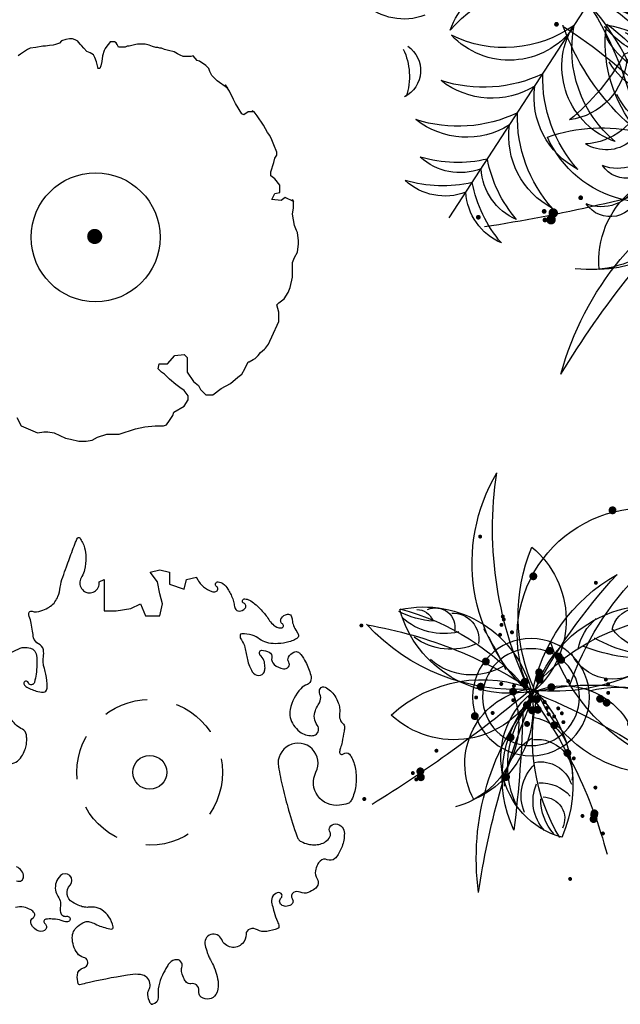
# Model space of a CAD drawing. Header units: inches. Extents: x 100794 to 106273, y 288 to 2276.
# Tile 26 of 149: x 102281 to 102322, y 742 to 808. Entities that reach past the tile are written whole.
import ezdxf

# ---------------------------------------------------------------- set-up
doc = ezdxf.new("R2010")
doc.units = ezdxf.units.IN
doc.header["$MEASUREMENT"] = 0
doc.linetypes.add('XX1', pattern=[5, 3, -2])
doc.layers.get('0').update_dxf_attribs({"linetype": 'CONTINUOUS'})

# ---------------------------------------------------------------- blocks, each defined once
blk = doc.blocks.new('TREE11')
for p in [(0, 32176), (-31687, 5587), (31687, 5587), (5587, -31687)]:
    blk.add_line(p, (0, 0))
for centre, radius, start, end in [((-5986, 23974), 7426, 36.28997, 99.62433), ((-12009, 15279), 16716, 44.07628, 73.37936), ((5986, 23974), 7426, 80.37567, 143.71003), ((12009, 15279), 16716, 106.62064, 135.92372), ((-5986, 20430), 7426, 36.28997, 99.62433), ((-12009, 11734), 16716, 44.07628, 73.37936), ((5986, 20430), 7426, 80.37567, 143.71003), ((12009, 11734), 16716, 106.62064, 135.92372), ((-9303, 13854), 10286, 25.24891, 95.39371), ((-14722, 7436), 17243, 31.37119, 75.03657), ((9303, 13854), 10286, 84.60629, 154.75109), ((14722, 7436), 17243, 104.96343, 148.62881), ((-13510, 20318), 3702, 139.742, 258.74753), ((-8498, 23246), 8049, 184.61802, 228.21064), ((21311, 13930), 7426, 80.37567, 143.71003), ((27334, 5235), 16716, 106.62064, 135.92372), ((-9303, 8001), 10286, 25.24891, 95.39371), ((-14722, 1583), 17243, 31.37119, 75.03657), ((9303, 8001), 10286, 84.60629, 154.75109), ((14722, 1583), 17243, 104.96343, 148.62881), ((-12028, 11567), 10286, 164.60629, 234.75109), ((-4766, 15790), 17243, 184.96343, 228.62881), ((-1239, 10306), 10027, 156.36542, 256.57406), ((4721, 13483), 15169, 176.81221, 238.33354), ((-4721, 13483), 15169, 301.66646, 3.18779), ((1239, 10306), 10027, 283.42594, 23.63458), ((4766, 15790), 17243, 311.37119, 355.03657), ((12028, 11567), 10286, 305.24891, 15.39371), ((-22510, 10047), 7426, 160.37567, 223.71003), ((-12900, 14469), 16716, 186.62064, 215.92372), ((-6264, 10551), 10286, 164.60629, 234.75109), ((998, 14773), 17243, 184.96343, 228.62881), ((-9935, 3010), 10027, 3.42594, 103.63458), ((-14098, -2308), 15169, 21.66646, 83.18779), ((9935, 3010), 10027, 76.36542, 176.57406), ((14098, -2308), 15169, 96.81221, 158.33354), ((-998, 14773), 17243, 311.37119, 355.03657), ((6264, 10551), 10286, 305.24891, 15.39371), ((12852, 14460), 16716, 324.07628, 353.37936), ((22461, 10039), 7426, 316.28997, 19.62433), ((-19080, 9443), 7426, 160.37567, 223.71003), ((-9471, 13864), 16716, 186.62064, 215.92372), ((9471, 13864), 16716, 324.07628, 353.37936), ((19080, 9443), 7426, 316.28997, 19.62433), ((-19500, -28167), 34258, 55.30485, 94.18492), ((-24589, -1743), 7426, 116.28997, 179.62433), ((-17071, -9184), 16716, 124.07628, 153.37936), ((-21159, -2347), 7426, 116.28997, 179.62433), ((-13641, -9789), 16716, 124.07628, 153.37936), ((13641, -9789), 16716, 26.62064, 55.92372), ((21159, -2347), 7426, 0.37567, 63.71003), ((-15259, -6756), 10286, 105.24891, 175.39371), ((-9879, -13207), 17243, 111.37119, 155.03657), ((9879, -13207), 17243, 24.96343, 68.62881), ((15259, -6756), 10286, 4.60629, 74.75109), ((-9495, -7773), 10286, 105.24891, 175.39371), ((-4115, -14224), 17243, 111.37119, 155.03657), ((-6194, -1206), 3622, 114.22575, 255.12788), ((-3314, -380), 5019, 150.43977, 228.66943), ((4115, -14224), 17243, 24.96343, 68.62881), ((9495, -7773), 10286, 4.60629, 74.75109), ((23625, -34973), 42205, 124.03969, 170.48985), ((14952, -31380), 34760, 115.47721, 156.6585), ((-4689, -9261), 10027, 83.42594, 183.63458), ((-175, -14284), 15169, 101.66646, 163.18779), ((175, -14284), 15169, 16.81221, 78.33354), ((4689, -9261), 10027, 356.36542, 96.57406), ((-9407, -4235), 5593, 144.98654, 244.40339), ((1960, 1095), 16088, 187.57587, 215.89417), ((-14284, -175), 15169, 286.81221, 348.33354), ((-9261, -4689), 10027, 266.36542, 6.57406), ((10306, -1239), 10027, 193.42594, 293.63458), ((13483, 4721), 15169, 211.66646, 273.18779), ((710, -7238), 8334, 161.44767, 239.36723), ((20431, -1591), 27180, 185.40074, 208.13904), ((-21979, -9123), 3702, 139.742, 258.74753), ((-16967, -6194), 8049, 184.61802, 228.21064), ((-14317, -10333), 3702, 139.742, 258.74753), ((-9304, -7404), 8049, 184.61802, 228.21064), ((-7336, -11550), 4927, 138.87442, 278.97626), ((-3055, -9184), 8041, 173.75364, 244.09705), ((27935, 5565), 16716, 234.07628, 263.37936), ((23514, -4045), 7426, 226.28997, 289.62433), ((-14224, -4115), 17243, 294.96343, 338.62881), ((14773, 998), 17243, 221.37119, 265.03657), ((-7773, -9495), 10286, 274.60629, 344.75109), ((10551, -6264), 10286, 215.24891, 285.39371), ((-9476, -12940), 5151, 185.18449, 268.65396), ((-11587, -15008), 3668, 167.05775, 302.85325), ((19560, -17475), 3702, 101.25247, 220.258), ((24573, -20404), 8049, 131.78936, 175.38198), ((-13207, -9879), 17243, 294.96343, 338.62881), ((15790, -4766), 17243, 221.37119, 265.03657), ((-6756, -15259), 10286, 274.60629, 344.75109), ((11567, -12028), 10286, 215.24891, 285.39371), ((-11587, -20251), 3668, 167.05775, 302.85325), ((-9476, -18183), 5151, 185.18449, 268.65396), ((-9789, -13641), 16716, 296.62064, 325.92372), ((13864, -9471), 16716, 234.07628, 263.37936), ((-2347, -21159), 7426, 270.37567, 333.71003), ((9443, -19080), 7426, 226.28997, 289.62433), ((-9180, -17095), 16716, 296.62064, 325.92372), ((14473, -12925), 16716, 234.07628, 263.37936), ((-1738, -24613), 7426, 270.37567, 333.71003), ((10052, -22534), 7426, 226.28997, 289.62433)]:
    blk.add_arc(centre, radius, start, end)
blk = doc.blocks.new('HUA6')
for points, const_width in [([(-120.7, 279.5, 1), (-118.2, 279.5, 1)], 2.5), ([(-71.3, 250.5, 1), (-66.3, 250.5, 1)], 5), ([(91.2, 192.6, 1), (93.7, 192.6, 1)], 2.5), ([(-118.9, 174.5, 1), (-116.4, 174.5, 1)], 2.5), ([(-62.8, 156.4, 1), (-60.3, 156.4, 1)], 2.5), ([(15.7, 152.8, 1), (20.7, 152.8, 1)], 5), ([(45.9, 93, 1), (48.4, 93, 1)], 2.5), ([(47.7, 96.6, 1), (50.2, 96.6, 1)], 2.5), ([(47.7, 85.8, 1), (50.2, 85.8, 1)], 2.5), ([(33.2, 78.5, 1), (35.7, 78.5, 1)], 2.5), ([(47.7, 73.1, 1), (50.2, 73.1, 1)], 2.5), ([(-18.7, 62.3, 1), (-13.7, 62.3, 1)], 5), ([(-35, 53.2, 1), (-30, 53.2, 1)], 5), ([(-31.4, 56.8, 1), (-26.4, 56.8, 1)], 5), ([(223.5, 58.6, 1), (226, 58.6, 1)], 2.5), ([(59.2, 36.9, 1), (64.2, 36.9, 1)], 5), ([(-97.2, 31.5, 1), (-94.7, 31.5, 1)], 2.5), ([(-93.6, 36.9, 1), (-91.1, 36.9, 1)], 2.5), ([(-11.5, 27.9, 1), (-6.5, 27.9, 1)], 5), ([(-9.7, 33.3, 1), (-4.7, 33.3, 1)], 5), ([(-99, 20.6, 1), (-96.5, 20.6, 1)], 2.5), ([(-46.5, 27.9, 1), (-44, 27.9, 1)], 2.5), ([(-27.8, 17, 1), (-22.8, 17, 1)], 5), ([(-11.5, 24.2, 1), (-6.5, 24.2, 1)], 5), ([(6.6, 18.8, 1), (11.6, 18.8, 1)], 5), ([(-217.9, 13.4, 1), (-216.7, 13.4, 1)], 1.25), ([(-100.2, 8, 1), (-95.2, 8, 1)], 5), ([(-91.2, 11.6, 1), (-86.2, 11.6, 1)], 5), ([(20.6, 11.6, 1), (23.1, 11.6, 1)], 2.5), ([(36.9, 11.6, 1), (39.4, 11.6, 1)], 2.5), ([(-11.5, -1.1, 1), (-6.5, -1.1, 1)], 5), ([(-3.6, 0.7, 1), (0.1, 0.7, 1)], 3.75), ([(19.3, 4.3, 1), (24.3, 4.3, 1)], 5), ([(61, 4.3, 1), (66, 4.3, 1)], 5), ([(-134.7, -13.8, 1), (-129.7, -13.8, 1)], 5), ([(-39.2, -8.3, 1), (-36.7, -8.3, 1)], 2.5), ([(-24.7, -10.1, 1), (-22.2, -10.1, 1)], 2.5), ([(-21.1, -2.9, 1), (-18.6, -2.9, 1)], 2.5), ([(-15.1, -13.8, 1), (-10.1, -13.8, 1)], 5), ([(-15.1, -13.8, 1), (-10.1, -13.8, 1)], 5), ([(-0.6, -10.1, 1), (4.4, -10.1, 1)], 5), ([(18.8, -6.5, 1), (21.3, -6.5, 1)], 2.5), ([(65.9, -10.1, 1), (68.4, -10.1, 1)], 2.5), ([(-44.7, -13.8, 1), (-42.2, -13.8, 1)], 2.5), ([(-35.6, -19.2, 1), (-33.1, -19.2, 1)], 2.5), ([(-28.3, -17.4, 1), (-25.8, -17.4, 1)], 2.5), ([(-7.9, -15.6, 1), (-2.9, -15.6, 1)], 5), ([(-145.5, -31.9, 1), (-140.5, -31.9, 1)], 5), ([(-48.3, -24.6, 1), (-45.8, -24.6, 1)], 2.5), ([(-38.7, -30.1, 1), (-33.7, -30.1, 1)], 5), ([(-3.6, -33.7, 1), (0.1, -33.7, 1)], 3.75), ([(42.3, -26.4, 1), (44.8, -26.4, 1)], 2.5), ([(62.8, -33.7, 1), (67.8, -33.7, 1)], 5), ([(13.9, -53.6, 1), (18.9, -53.6, 1)], 5), ([(-60.4, -62.6, 1), (-55.4, -62.6, 1)], 5), ([(-68.2, -68.1, 1), (-65.7, -68.1, 1)], 2.5), ([(105.7, -84.4, 1), (108.2, -84.4, 1)], 2.5), ([(-100.8, -100.7, 1), (-98.3, -100.7, 1)], 2.5), ([(12.1, -104.3, 1), (17.1, -104.3, 1)], 5), ([(120.8, -113.3, 1), (125.8, -113.3, 1)], 5), ([(131.1, -116.9, 1), (133.6, -116.9, 1)], 2.5), ([(119, -120.6, 1), (124, -120.6, 1)], 5), ([(125.6, -124.2, 1), (128.1, -124.2, 1)], 2.5), ([(-105.7, -133.2, 1), (-100.7, -133.2, 1)], 5), ([(-105.7, -135, 1), (-100.7, -135, 1)], 5), ([(-105.7, -140.5, 1), (-100.7, -140.5, 1)], 5), ([(-89.9, -138.7, 1), (-87.4, -138.7, 1)], 2.5), ([(-118.9, -156.8, 1), (-116.4, -156.8, 1)], 2.5), ([(187.2, -158.6, 1), (189.7, -158.6, 1)], 2.5), ([(-86.3, -220.1, 1), (-83.8, -220.1, 1)], 2.5)]:
    blk.add_lwpolyline(points, format="xyb", close=True, dxfattribs=dict(const_width=const_width))
for radius in [74.3, 61.5]:
    blk.add_circle((-1.7, 0.7), radius)
for centre, radius, start, end in [((-385.8, 274), 469.3, 324.7225, 0.2306), ((-123.7, 191.2), 223.7, 302.7151, 22.2379), ((-132.8, 99.3), 161.8, 327.4487, 82.0523), ((87.7, 86), 120.3, 121.174, 219.323), ((-192.1, 134.1), 224.4, 326.3466, 14.1504), ((-420.8, -47.2), 379.2, 10.5099, 36.4609), ((-649.9, -216.2), 683.3, 18.7109, 34.5097), ((-218.6, -0.2), 215.9, 0.8237, 52.3969), ((-163.2, -18.7), 160.3, 10.2088, 107.0149), ((-182.3, 95), 50.2, 30.3558, 68.4881), ((-135.1, 119.2), 20.5, 340.6879, 103.3333), ((9.2, 263.8), 254.4, 210.4954, 266.7283), ((-223.3, -124.8), 260, 34.4859, 86.2914), ((-124.7, 99.6), 33.8, 2.0853, 68.3942), ((-175.7, 179.6), 66.4, 250.7048, 301.7689), ((-161.2, 145.4), 57, 245.0427, 321.2515), ((-119.4, 66.7), 67.7, 2.5911, 41.4642), ((-147.6, 162.5), 83.2, 254.9615, 312.1579), ((128.8, -45.1), 140.3, 68.8622, 158.6177), ((131.4, 70.2), 24.8, 57.1847, 183.1214), ((-133.6, 251.9), 176.9, 259.8561, 290.9137), ((47.2, 144.7), 144.8, 248.7294, 335.9977), ((211.4, -220.8), 309.1, 95.9229, 131.6397), ((107.3, 58.9), 32.8, 78.8123, 181.263), ((155.7, 66), 23.4, 83.8762, 147.369), ((-232.8, 178.7), 241.1, 281.936, 334.1808), ((-109.6, 312.1), 243.5, 257.7652, 282.2348), ((560.6, -329.1), 636.6, 140.2769, 145.5929), ((131.3, 144.2), 81.1, 248.2886, 302.7134), ((144.9, 190.1), 112.8, 265.0243, 288.3844), ((-92.4, 96.6), 58.6, 214.4281, 324.5118), ((228.8, -487.8), 548.4, 91.1862, 115.9083), ((57.5, 261.2), 256.7, 257.6138, 308.5497), ((119.9, 124.1), 79.3, 237.4328, 297.4247), ((217.5, 60.4), 1, 0, 77.0994), ((-138.3, -144.1), 176.1, 68.4147, 116.6382), ((89, 95.1), 78.7, 229.6972, 302.6809), ((-118.3, -266.8), 297.2, 68.7182, 109.4654), ((-54.9, -73.2), 95.4, 56.2284, 180.1536), ((37.7, -155.2), 170.5, 38.8969, 104.6159), ((-26, -81.1), 95.9, 323.1546, 74.1159), ((212.2, -874.6), 907.9, 104.2156, 115.7942), ((-153.4, 94.8), 168.3, 271.0721, 329.7277), ((423.2, -420.8), 599.5, 134.4951, 156.5328), ((98.1, -126), 170.7, 127.3195, 194.7431), ((-79.2, -65), 105.1, 276.6848, 45.3778), ((-253.6, -14.8), 245, 320.6213, 3.5589), ((-105.9, -71.1), 122.1, 326.3707, 38.8258), ((-282.8, -163.7), 323.1, 343.6709, 32.5362), ((118.4, -32.2), 126.2, 162.3551, 237.5911), ((104.6, 47.8), 116.4, 199.0954, 304.4174), ((-137.3, -81.6), 158.5, 326.3576, 31.083), ((-2.8, 3), 1.13686837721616e-13, 289.445, 0), ((1297.5, 1155.4), 1730.6, 221.5819, 229.6747), ((116.1, -51.7), 108.7, 150.3149, 246.4075), ((-1004.8, -252), 1032.1, 359.8586, 14.0858), ((1676.9, -215.2), 1682.8, 173.1373, 178.4429), ((-9.7, -76.9), 52.4, 88.3435, 150.6391), ((-24.2, -95.1), 44.5, 74.9666, 180.7377), ((-56.1, -106), 71.8, 351.9352, 50.8964), ((-32.2, -118.9), 40.7, 70.839, 153.7852), ((-61.7, -116.8), 54.5, 328.3854, 38.1609), ((-37.5, -154.3), 49.9, 78.6888, 129.9341), ((-78.4, -121.2), 55.2, 308.9411, 14.6991), ((-39.5, -149.7), 27.7, 82.2079, 197.0166), ((-98.1, -116.2), 65.6, 309.6918, 352.3664)]:
    blk.add_arc(centre, radius, start, end)

msp = doc.modelspace()

# ---------------------------------------------------------------- linework, layer by layer
at = {"color": 7}
msp.add_lwpolyline([(102281.08806, 781.30505), (102281.36674, 780.7474), (102282.48144, 780.25946), (102282.89945, 780.32916), (102283.17813, 780.32916), (102283.59614, 780.25946), (102284.36249, 779.91093), (102284.71084, 779.84122), (102285.26819, 779.70181), (102285.75587, 779.70181), (102286.17388, 779.77151), (102286.52223, 779.98063), (102287.14925, 780.18975), (102287.98527, 780.18975), (102289.09997, 780.53829), (102289.72699, 780.6777), (102290.42368, 780.7474), (102290.98103, 780.7474), (102291.19003, 780.81711), (102291.39904, 781.09594), (102291.60804, 781.44447), (102291.67771, 781.65359), (102292.3744, 782.07182), (102292.65308, 782.49006), (102292.65308, 782.76889), (102292.3744, 783.11742), (102292.09573, 783.32654), (102291.81705, 783.53566), (102291.39904, 783.88419), (102291.05069, 784.23272), (102290.84169, 784.37214), (102290.63268, 784.58125), (102290.70235, 784.92979), (102290.91136, 784.92979), (102291.12036, 784.92979), (102291.2597, 784.92979), (102291.74738, 785.48744), (102292.3744, 785.55714), (102292.58341, 785.34802), (102292.58341, 785.1389), (102292.58341, 784.79037), (102292.58341, 784.37214), (102293.00142, 783.74478), (102293.34976, 783.46595), (102293.4891, 783.18713), (102293.83745, 782.83859), (102294.32513, 782.83859), (102294.88248, 783.25683), (102295.5095, 783.60536), (102295.99718, 784.0236), (102296.27585, 784.23272), (102296.48486, 784.58125), (102296.69386, 785.0692), (102296.76353, 785.0692), (102297.04221, 785.20861), (102297.18154, 785.27832), (102297.39055, 785.48744), (102297.52989, 785.69655), (102297.80856, 785.90567), (102297.87823, 785.97538), (102298.08724, 786.25421), (102298.15691, 786.46333), (102298.29624, 786.74215), (102298.78393, 787.78774), (102298.78393, 788.4151), (102298.64459, 788.90305), (102298.78393, 789.04246), (102299.13227, 789.32129), (102299.41095, 789.73952), (102299.55028, 790.08806), (102299.68962, 790.78512), (102299.68962, 791.76101), (102299.82896, 792.10954), (102300.03796, 792.45807), (102300.10763, 793.01572), (102300.10763, 793.22484), (102300.03796, 793.78249), (102299.9683, 793.92191), (102299.82896, 794.27044), (102299.68962, 795.03721), (102299.75929, 795.45544), (102299.75929, 795.59486), (102299.75929, 795.87368), (102299.68962, 796.0131), (102299.75929, 795.87368), (102299.20194, 796.15251), (102298.92326, 795.94339), (102298.29624, 796.0131), (102298.50525, 796.43133), (102298.85359, 796.50104), (102298.85359, 796.77987), (102298.85359, 796.98898), (102298.50525, 797.40722), (102298.22658, 797.61634), (102298.22658, 797.89517), (102298.43558, 798.52252), (102298.50525, 798.80135), (102298.64459, 799.01047), (102298.64459, 799.21959), (102298.43558, 799.70753), (102298.29624, 800.05607), (102298.15691, 800.33489), (102298.01757, 800.54401), (102297.7389, 801.03195), (102297.32088, 801.65931), (102297.11188, 801.93814), (102296.97254, 802.00784), (102297.11188, 801.93814), (102296.69386, 801.93814), (102296.41519, 801.72902), (102296.27585, 801.79872), (102295.85784, 802.49579), (102295.7185, 802.77461), (102295.43983, 803.33226), (102295.30049, 803.54138), (102295.16115, 803.7505), (102295.30049, 803.54138), (102294.6038, 804.02933), (102294.25546, 804.37786), (102294.11612, 804.65668), (102294.04645, 804.8658), (102293.83745, 805.07492), (102293.41943, 805.35375), (102293.25641, 805.40198), (102292.98059, 805.70811), (102292.83543, 805.66119), (102292.51159, 805.66119), (102292.31729, 805.66119), (102292.12299, 805.75839), (102291.92869, 805.85559), (102291.70201, 805.9852), (102291.31341, 806.0824), (102291.05434, 806.1472), (102290.86004, 806.2444), (102290.73051, 806.2444), (102290.60097, 806.2768), (102290.47144, 806.2768), (102290.24476, 806.34161), (102290.01807, 806.43881), (102289.759, 806.50361), (102289.49994, 806.50361), (102289.3704, 806.50361), (102289.24087, 806.50361), (102289.11133, 806.47121), (102288.85227, 806.40641), (102288.65797, 806.37401), (102288.52844, 806.37401), (102288.3989, 806.30921), (102288.2046, 806.30921), (102288.10745, 806.30921), (102287.94553, 806.30921), (102287.84838, 806.47121), (102287.78362, 806.60081), (102287.68647, 806.66562), (102287.58932, 806.66562), (102287.45978, 806.66562), (102287.39502, 806.66562), (102287.33025, 806.60081), (102287.16833, 806.37401), (102287.0388, 806.212), (102286.97403, 806.0824), (102286.87688, 805.72599), (102286.81212, 805.33718), (102286.74735, 805.04557), (102286.68258, 804.85117), (102286.58543, 804.85117), (102286.52066, 804.91597), (102286.58543, 804.85117), (102286.4559, 805.30478), (102286.35875, 805.59639), (102286.2616, 805.79079), (102286.03491, 805.9204), (102285.80823, 806.0176), (102285.61393, 806.2444), (102285.45201, 806.40641), (102285.38725, 806.47121), (102285.25771, 806.63321), (102285.19295, 806.69802), (102285.03103, 806.79522), (102284.83673, 806.86002), (102284.64243, 806.86002), (102284.38336, 806.82762), (102284.09191, 806.73042), (102283.96238, 806.56841), (102283.70331, 806.47121), (102283.54139, 806.43881), (102283.28233, 806.40641), (102283.02326, 806.37401), (102282.82896, 806.37401), (102282.37559, 806.2768), (102281.98699, 806.2444), (102281.79269, 806.1472), (102281.53362, 805.9528), (102281.33932, 805.82319), (102281.17741, 805.72599)], dxfattribs=at)
msp.add_lwpolyline([(102290.7549, 793.46904, -1), (102282.05172, 793.46904, -1)], format="xyb", close=True, dxfattribs=at)
at = {"color": 7, "const_width": 0.51066}
msp.add_lwpolyline([(102286.34204, 793.77964, 1), (102286.34204, 793.26898, 1)], format="xyb", close=True, dxfattribs=at)
at = {"color": 7}
for points in [[(102280.74234, 765.4572, -0.03468537), (102281.3162, 765.73413, -0.08854497), (102281.56226, 765.78495, -0.06806504), (102282.00227, 765.73684, -0.12429465), (102282.21819, 765.62107, -0.18496644), (102282.40953, 765.2402, -0.06081423), (102282.38217, 763.98235, -0.02548232), (102282.27285, 763.42643, -0.12913774), (102282.21819, 763.32686, -0.56241014), (102281.86371, 763.40341, 0.91862121), (102281.56226, 763.32686, 0.22014709), (102281.68079, 763.15259, 0.05767496), (102282.38217, 762.83524, 0.07757518), (102282.87491, 762.75833, 0.22382934), (102283.03811, 762.83524, 0.17423074), (102283.1332, 763.09985, 0.05372164), (102283.03811, 763.98235, 0.01750885), (102282.94377, 764.35228, -0.02274683), (102282.87413, 764.63784, -0.09922573), (102282.87617, 765.13942, 0.1034197), (102282.87413, 765.62107, 0.23552672), (102282.5484, 766.02971, -0.23331657), (102282.21819, 766.44044, -0.02394338), (102282.14333, 766.87433, 0.01893921), (102282.05421, 767.42367, 0.03821726), (102281.92654, 767.87596, -0.08754941), (102281.89022, 768.07917, -0.5216585), (102282.10754, 768.23149, 0.18686322), (102282.71014, 768.24304, 0.01868756), (102283.17782, 768.45527, 0.04351985), (102283.36607, 768.57078, 0.07253368), (102283.65972, 768.86254, 0.07247324), (102283.85802, 769.22628, 0.05258611), (102284.0181, 769.85485, -0.04851648), (102284.18599, 770.53726, -0.002697), (102284.43186, 771.22444, -0.00165633), (102284.84192, 772.33986, -0.00628241), (102285.05351, 772.88834, -0.01252881), (102285.16989, 773.15922, -0.56822612), (102285.32665, 773.17598, -0.09088915), (102285.66184, 772.50373, -0.07043188), (102285.75298, 771.85992, -0.05467135), (102285.66184, 771.02888, -0.093562), (102285.46561, 770.5712, 0.12176321), (102285.33387, 770.20951, 0.14369778), (102285.39919, 769.84742, 0.13390619), (102285.66184, 769.55402, 0.14459997), (102285.96081, 769.46572, 0.12185314), (102286.31778, 769.55402, 0.15672991), (102286.57899, 769.82081, 0.14798956), (102286.64574, 770.20951), (102286.97371, 770.37339), (102286.97371, 768.24304), (102287.79363, 768.24304), (102288.77753, 768.40691), (102289.43346, 768.73466), (102289.76142, 767.91529), (102290.74533, 767.91529), (102290.90931, 768.73466), (102290.74533, 769.39015), (102290.58134, 770.20951), (102290.08939, 770.865), (102290.74533, 771.02888), (102291.40126, 770.865), (102291.40126, 770.04564), (102292.38516, 769.71789), (102292.54914, 770.37339), (102293.20507, 770.53726, 0.06582062), (102293.40822, 770.1761, 0.06614259), (102293.69703, 769.88177, 0.07074537), (102294.24892, 769.56465, 0.17198416), (102294.51695, 769.55402, 0.62340469), (102294.57116, 769.90121, -0.76182836), (102294.68092, 770.20951, -0.14343941), (102295.00035, 770.08992, -0.09645314), (102295.33686, 769.71789, -0.01977123), (102295.5065, 769.4099, -0.01820421), (102295.66483, 769.0624, -0.07969156), (102295.74885, 768.70684, 0.09403101), (102295.82881, 768.40691, 0.28830079), (102296.09823, 768.23749, 0.20954687), (102296.48474, 768.40691, 0.51709441), (102296.40788, 768.76774, -0.85912777), (102296.48474, 769.0624, -0.09010594), (102296.78989, 768.97345, -0.06724941), (102297.14068, 768.73466, -0.01327268), (102297.50626, 768.38821, -0.01576589), (102297.79661, 768.07917, -0.03805595), (102298.03449, 767.76403, 0.03537183), (102298.28856, 767.42367, 0.09918983), (102298.63094, 767.15734, 0.13581031), (102298.94449, 767.09593, 0.71493001), (102299.01687, 767.37602, -0.42161955), (102298.94449, 767.75142, -0.18156451), (102299.34915, 768.03067, -0.3510755), (102299.60042, 767.91529, -0.09328379), (102299.67666, 767.64922, 0.06438826), (102299.76441, 767.2598, 0.07519622), (102299.98242, 766.86106, -0.12351894), (102300.09238, 766.60431, -0.30647121), (102299.9947, 766.39462, -0.08418033), (102299.27246, 766.11269, -0.05109263), (102298.52624, 766.03624, -0.06727408), (102297.96059, 766.11269, -0.09588937), (102297.47668, 766.35238, 0.09242882), (102296.97669, 766.60431, 0.07072054), (102296.26546, 766.70542, 0.39322031), (102296.15677, 766.60431, 0.18159837), (102296.25006, 766.28833, -0.10544282), (102296.48474, 765.78495, -0.0143083), (102296.56674, 765.37527, 0.01430826), (102296.64873, 764.96558, 0.03866823), (102296.78654, 764.52545, 0.04204876), (102296.97669, 764.14622, 0.26119913), (102297.42798, 763.89321, 0.31016149), (102297.79661, 764.14622, 0.09220607), (102297.84356, 764.39867, 0.05805516), (102297.79661, 764.80171, 0.15006913), (102297.57203, 765.18512, -0.2366015), (102297.46864, 765.4572, -0.38478043), (102297.61567, 765.59001, -0.12833843), (102298.12458, 765.4572, -0.32045249), (102298.29662, 765.09177, 0.26125483), (102298.45254, 764.63784, 0.14189239), (102299.0846, 764.3349, 0.2775359), (102299.43645, 764.47397, 0.31923668), (102299.44732, 764.78523, -0.28296655), (102299.43645, 765.12946, -0.14793703), (102299.79123, 765.46473, -0.24914976), (102300.09238, 765.4572, -0.10377903), (102300.2633, 765.30724, -0.03904501), (102300.58433, 764.80171, -0.06072034), (102300.92928, 763.90283, -0.1441574), (102300.9123, 763.49073, -0.23678359), (102300.70142, 763.28285, 0.12784634), (102300.25636, 762.99911, 0.13872941), (102299.54228, 761.6045, 0.20449829), (102299.76441, 760.54102, 0.07188429), (102300.18695, 760.09004, 0.09987852), (102300.58433, 759.88553, 0.06916443), (102301.01196, 759.82609, 0.12804564), (102301.24026, 759.88553, 0.45745812), (102301.37342, 760.53145, -0.2667921), (102301.24026, 761.52426, -0.04492996), (102301.43498, 761.9002, 0.06153272), (102301.56823, 762.17975, 0.18545546), (102301.54773, 762.63638, -0.23839331), (102301.56823, 762.99911, -0.39642242), (102301.90254, 763.09941, -0.13868052), (102302.55213, 762.50749, -0.04389634), (102302.78918, 762.03906, -0.06370674), (102302.88009, 761.68813, -0.06790128), (102302.87683, 761.33798, 0.0779766), (102302.88009, 761.03264, 0.1737247), (102303.08212, 760.67176, -0.22910255), (102303.20806, 760.37715, -0.02970076), (102303.18295, 760.14088, -0.00928069), (102303.04408, 759.39391, -0.02742605), (102302.93924, 758.99533, 0.04292229), (102302.88009, 758.73842, 0.69513752), (102303.14049, 758.59739, -0.4088695), (102303.53603, 758.57455, -0.06833473), (102303.70113, 758.33342, -0.04473384), (102303.864, 757.91905, -0.07139704), (102304.00512, 756.93582, -0.07139691), (102303.864, 755.95258, -0.04473397), (102303.68695, 755.50216, -0.08547518), (102303.53603, 755.29709, -0.13098788), (102303.44118, 755.24462, -0.02441566), (102302.88009, 755.13322, -0.60927724), (102301.28238, 757.3545, 1.38834719), (102298.74696, 757.7338, 0.0143412), (102299.03928, 756.3105, 0.01338697), (102299.43645, 754.80547, 0.00929212), (102299.98383, 753.05682, 0.07030105), (102300.09238, 752.839, 0.12685534), (102300.27337, 752.68162, 0.0595561), (102300.74831, 752.51126, 0.05641783), (102301.1602, 752.46463, 0.05694856), (102301.56823, 752.51126, 0.10428307), (102301.93684, 752.68271, 0.09843441), (102302.22416, 753.00287, 0.27865408), (102302.22138, 753.33514, -0.28782837), (102302.22416, 753.65837, -0.25578938), (102302.60384, 753.8662, -0.22418625), (102303.04408, 753.65837, -0.17388059), (102303.19919, 753.22583, -0.08760753), (102303.04408, 752.34738, -0.04783175), (102302.78442, 751.80309, -0.08045347), (102302.55213, 751.52802, -0.28759116), (102302.04628, 751.45214, 0.30562385), (102301.56823, 751.36415, 0.0830964), (102301.38041, 751.1064, 0.06265434), (102301.24026, 750.70865, 0.2175017), (102301.35781, 750.16957, -0.27615255), (102301.40424, 749.72542, -0.12385402), (102301.21537, 749.49241, -0.06885695), (102300.74831, 749.2338, -0.20805254), (102300.2097, 749.25647, 0.25704626), (102299.76441, 749.2338, 0.42905027), (102299.6796, 748.8282, -0.41898213), (102299.60042, 748.41443, -0.1481214), (102299.24202, 748.30588, -0.17673383), (102298.94449, 748.41443, -0.44622), (102298.92948, 748.88817, 0.69496986), (102298.78051, 749.2338, 0.22260471), (102298.39419, 749.02829, 0.20961801), (102298.28856, 748.57831, 0.01561691), (102298.33054, 748.38504, 0.00645957), (102298.45254, 747.92282, 0.03649616), (102298.67981, 747.28831, -0.06798781), (102298.78051, 746.93958, -0.34696799), (102298.70838, 746.81435, -0.05796579), (102297.96059, 746.61183, -0.16433679), (102297.33065, 746.72457, 0.20502175), (102296.81271, 746.77571, 0.33576391), (102296.56243, 746.42283, -0.20119191), (102296.32076, 745.79247, -0.54428529), (102294.92359, 746.06014, 0.94708185), (102293.79183, 745.67213, 0.01150429), (102293.94174, 745.1857, 0.02566141), (102294.02499, 744.97311, 0.0166156), (102294.15715, 744.70488, -0.01144756), (102294.35296, 744.31762, -0.09075911), (102294.68534, 743.08905, -0.15500583), (102294.51695, 742.35114, -0.22199885), (102294.0833, 742.05323, -0.20478404), (102293.53304, 742.18727, -0.28780056), (102293.37118, 742.60781, 0.30259565), (102293.20507, 743.00664, 0.19689256), (102292.83758, 743.08101, -0.25002749), (102292.54914, 743.17051, -0.07916471), (102292.37568, 743.4125, -0.05321438), (102292.22118, 743.826, -0.14262519), (102292.23284, 744.18949, 0.17956968), (102292.22118, 744.48149, 0.30264149), (102291.89203, 744.7008, 0.21327232), (102291.40126, 744.48149, 0.04743129), (102291.23499, 744.25607, 0.01957748), (102290.90931, 743.66213, 0.13875749), (102290.62703, 742.16746, -0.39878359), (102290.25337, 741.69565)], [(102280.50419, 757.913, 0.25956093), (102281.39828, 758.41067, 0.04358576), (102281.63149, 758.87225, 0.06101112), (102281.72624, 759.23004, 0.03426196), (102281.74959, 759.57042, 0.03700358), (102281.72624, 759.88553, 0.23922403), (102281.46201, 760.25754, -0.11069095), (102280.74234, 760.86877, -0.16297605)], [(102290.09483, 741.77868, -0.08831933), (102289.92541, 742.35114, -0.17692227), (102290.00386, 742.67359, 0.17037347), (102290.08939, 743.00664, 0.140337), (102289.9229, 743.44237, 0.1680902), (102289.59744, 743.66213, 0.09939331), (102288.91705, 743.70484, 0.02256036), (102285.98981, 743.17051, 0.01785803), (102285.51195, 743.04268, -0.04871873), (102285.33387, 743.00664, -0.37299077), (102285.2227, 743.08461, -0.07712682), (102285.16989, 743.66213, -0.3291121), (102285.58849, 744.16046, 0.4282263), (102285.85633, 744.6225, 0.27898432), (102285.59391, 744.86347, -0.18931537), (102285.16989, 745.13698, -0.15720369), (102284.82793, 746.19775, -0.21939313), (102285.16989, 746.93958, -0.0818403), (102285.68976, 747.25375, -0.16911145), (102285.98981, 747.26733, -0.04218525), (102286.37096, 747.11767, 0.03646398), (102286.80972, 746.93958, 0.01696641), (102287.25623, 746.81179, 0.03711984), (102287.46566, 746.77571, 0.50317099), (102287.59461, 746.91841, 0.10590957), (102287.30168, 747.59507, 0.0911311), (102286.81868, 748.0629, 0.11512035), (102286.31778, 748.25056, 0.06619659), (102285.98248, 748.24957, -0.06925177), (102285.66184, 748.25056, -0.05979196), (102285.34205, 748.33592, -0.03552631), (102284.84192, 748.57831, -0.48595788), (102284.67456, 749.73437, 0.98035678), (102284.02201, 750.38091, 0.12023747), (102283.73628, 749.92646, 0.12171719), (102283.69404, 749.39767, 0.11047961), (102283.86016, 748.98489, -0.11238335), (102284.02201, 748.57831, -0.08238115), (102284.01876, 748.23207, 0.09239615), (102284.02201, 747.92282, 0.41921635), (102284.45791, 747.63592, -1.06285417), (102284.51396, 747.26733, -0.11267944), (102284.21445, 747.30784, 0.06312803), (102283.69404, 747.4312, 0.02667335), (102283.26307, 747.45421, 0.05100528), (102283.03811, 747.4312, 0.65892628), (102282.97943, 747.14423, -0.42612022), (102283.03811, 746.77571, -0.32159949), (102282.58182, 746.63418, -0.20552136), (102282.05421, 747.10345, -0.37248201), (102282.17729, 747.54023, 0.47156208), (102282.21819, 747.92282, 0.08335539), (102281.9803, 748.09616, 0.05484191), (102281.56226, 748.25056, 0.151366), (102280.98278, 748.21795, -0.22212207)], [(102281.06628, 750.02252, 0.23760236), (102281.39828, 750.05316, 0.2585918), (102281.53447, 750.2989, 0.16184055), (102281.39828, 750.70865, 0.11693394), (102281.06974, 750.98324, 0.07191499)]]:
    msp.add_lwpolyline(points, format="xyb", dxfattribs=at)
for centre, radius in [((102286.40331, 793.46904), 4.35159), ((102290.05732, 757.35446), 1.14411)]:
    msp.add_circle(centre, radius, dxfattribs=at)
at = {"color": 7, "linetype": 'XX1'}
msp.add_circle((102290.05732, 757.35446), 4.92005, dxfattribs=at)
at = {"color": 7}
msp.add_arc((102290.2317, 741.84716), 0.15305, 206.5803241, 278.1393896, dxfattribs=at)

# ---------------------------------------------------------------- block references
for name, p, xscale, yscale, zscale, rotation in [('TREE11', (102319.68058, 809.25089), -0.0005361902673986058, 0.0005361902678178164, 0.0005361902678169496, 336.9999999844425), ('HUA6', (102327.7954, 797.15602), -0.06383217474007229, 0.06383217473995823, 0.06383217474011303, 328.459348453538), ('HUA6', (102315.71065, 762.40496), -0.05319347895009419, 0.05319347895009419, 0.05319347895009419, 351.4593484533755)]:
    msp.add_blockref(name, p, dxfattribs=dict(at, xscale=xscale, yscale=yscale, zscale=zscale, rotation=rotation))

doc.saveas('drawing.dxf')
